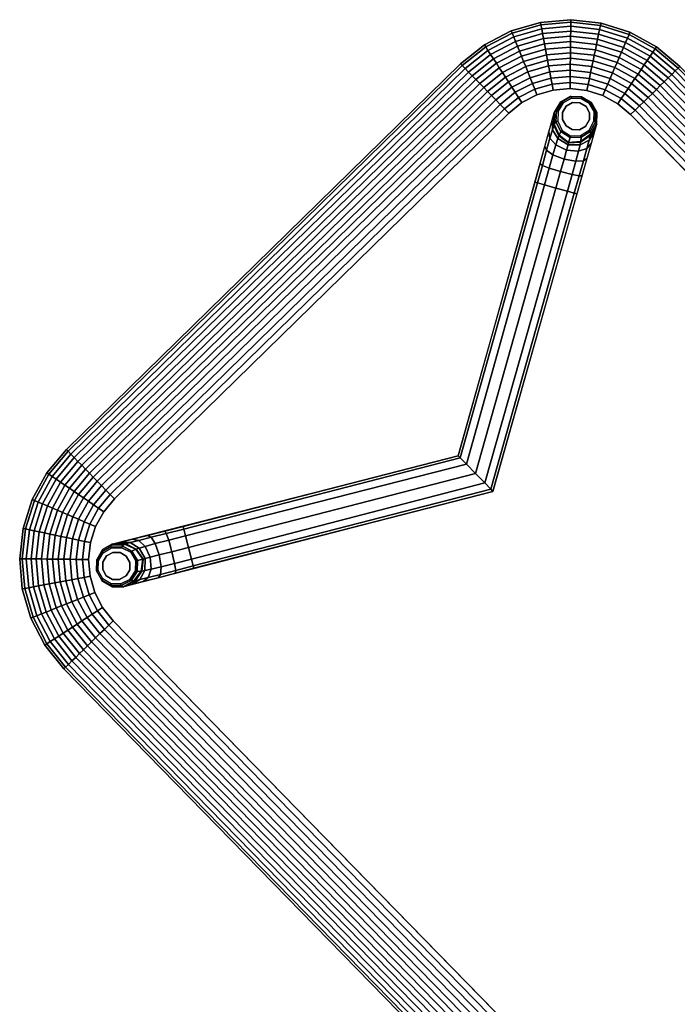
# Model space of a CAD drawing. Header units: inches. Extents: x -419 to 77, y -13 to 172.
# Tile 147 of 256: x -34 to -19, y 75 to 97. Entities that reach past the tile are written whole.
import ezdxf

# ---------------------------------------------------------------- set-up
doc = ezdxf.new("R2010")
doc.units = ezdxf.units.IN
doc.header["$MEASUREMENT"] = 0
for name, color, linetype in [('A-FURN', 1, 'Continuous'), ('A-FURN-3-OPENEST-TABLE-FRAME', 251, 'Continuous'), ('A-FURN-3-OPENEST-TABLE-FRAME-TRIM', 250, 'Continuous'), ('A-FURN-3-OPENEST-TABLE-TOP', 33, 'Continuous')]:
    doc.layers.add(name, color=color, linetype=linetype)

# ---------------------------------------------------------------- blocks, each defined once
blk = doc.blocks.new('SORA-5320-X-3D-3')
at = {"layer": 'A-FURN-3-OPENEST-TABLE-FRAME'}
for points, invisible_edges in [([(-23.876, 7.773, 0.177), (-24.3, 7.35, 0.177), (-24.243, 7.138, 0.177), (-23.664, 7.716, 0.177)], 5), ([(-24.3, 7.35, 0.177), (-23.876, 7.773, 0.177), (-24.088, 7.717, 0.177), (-24.243, 7.562, 0.177)], 1), ([(-23.664, 7.716, 0.177), (-24.243, 7.138, 0.177), (-24.087, 6.968, 0.177), (-23.509, 7.561, 0.177)], 5), ([(-23.509, 7.561, 0.177), (-24.087, 6.968, 0.177), (-23.868, 6.895, 0.177), (-23.44, 7.341, 0.177)], 5), ([(-23.427, 7.568, 8.878), (-23.4, 7.525, 9.309), (-23.4, 7.525, 9.309), (-23.414, 7.565, 11.201)], 4), ([(-22.599, 6.121, 10.492), (-19.077, 0.004, 10.492), (-19.077, 0.004, 11.201), (-23.414, 7.565, 11.201)], 8), ([(-23.321, 7.39, 9.713), (-23.414, 7.565, 11.201), (-23.414, 7.565, 11.201), (-23.4, 7.525, 9.309)], 5), ([(-23.321, 7.39, 9.713), (-23.189, 7.161, 10.056), (-23.189, 7.161, 10.056), (-23.414, 7.565, 11.201)], 12), ([(-23.189, 7.161, 10.056), (-23.013, 6.853, 10.305), (-23.013, 6.853, 10.305), (-23.414, 7.565, 11.201)], 12), ([(-23.013, 6.853, 10.305), (-22.811, 6.497, 10.448), (-22.811, 6.497, 10.448), (-23.414, 7.565, 11.201)], 12), ([(-22.811, 6.497, 10.448), (-22.599, 6.121, 10.492), (-22.599, 6.121, 10.492), (-23.414, 7.565, 11.201)], 12), ([(-23.44, 7.341, 0.177), (-23.868, 6.895, 0.177), (-23.645, 6.949, 0.177), (-23.487, 7.116, 0.177)], 1), ([(-24.266, 7.025, 9.309), (-24.29, 7.07, 8.878), (-24.29, 7.07, 8.878), (-24.294, 7.057, 11.201)], 8), ([(-20.213, 0.004, 10.492), (-23.452, 5.629, 10.492), (-24.294, 7.057, 11.201), (-20.213, 0.004, 11.201)], 2), ([(-23.452, 5.629, 10.492), (-23.672, 6.001, 10.448), (-23.672, 6.001, 10.448), (-24.294, 7.057, 11.201)], 12), ([(-23.672, 6.001, 10.448), (-23.879, 6.354, 10.305), (-23.879, 6.354, 10.305), (-24.294, 7.057, 11.201)], 12), ([(-24.057, 6.66, 10.056), (-24.294, 7.057, 11.201), (-24.294, 7.057, 11.201), (-23.879, 6.354, 10.305)], 5), ([(-24.057, 6.66, 10.056), (-24.189, 6.889, 9.713), (-24.189, 6.889, 9.713), (-24.294, 7.057, 11.201)], 12), ([(-24.266, 7.025, 9.309), (-24.294, 7.057, 11.201), (-24.294, 7.057, 11.201), (-24.189, 6.889, 9.713)], 5), ([(-20.213, 0.004, 11.201), (-20.213, 0.004, 10.492), (-23.452, -5.622, 10.492), (-24.294, -7.05, 11.201)], 4), ([(-23.414, -7.557, 11.201), (-22.599, -6.113, 10.492), (-19.077, 0.004, 10.492), (-19.077, 0.004, 11.201)], 1), ([(-24.294, -7.05, 11.201), (-23.452, -5.622, 10.492), (-23.672, -5.993, 10.448)], 9), ([(-24.294, -7.05, 11.201), (-23.672, -5.993, 10.448), (-23.879, -6.346, 10.305)], 9), ([(-23.414, -7.557, 11.201), (-22.811, -6.489, 10.448), (-22.599, -6.113, 10.492)], 9), ([(-23.879, -6.346, 10.305), (-24.057, -6.653, 10.056), (-24.294, -7.05, 11.201)], 10), ([(-23.414, -7.557, 11.201), (-23.013, -6.846, 10.305), (-22.811, -6.489, 10.448)], 9), ([(-24.294, -7.05, 11.201), (-24.057, -6.653, 10.056), (-24.189, -6.882, 9.713)], 9), ([(-24.189, -6.882, 9.713), (-24.266, -7.018, 9.309), (-24.294, -7.05, 11.201)], 10), ([(-23.509, -7.554, 0.177), (-23.664, -7.709, 0.177), (-24.243, -7.131, 0.177), (-24.087, -6.961, 0.177)], 10), ([(-23.44, -7.334, 0.177), (-23.509, -7.554, 0.177), (-24.087, -6.961, 0.177), (-23.868, -6.888, 0.177)], 10), ([(-23.487, -7.108, 0.177), (-23.44, -7.334, 0.177), (-23.868, -6.888, 0.177), (-23.645, -6.941, 0.177)], 2), ([(-23.414, -7.557, 11.201), (-23.189, -7.153, 10.056), (-23.013, -6.846, 10.305)], 9), ([(-23.664, -7.709, 0.177), (-23.876, -7.766, 0.177), (-24.3, -7.343, 0.177), (-24.243, -7.131, 0.177)], 10), ([(-24.294, -7.05, 11.201), (-24.266, -7.018, 9.309), (-24.29, -7.063, 8.878)], 1), ([(-23.414, -7.557, 11.201), (-23.321, -7.382, 9.713), (-23.189, -7.153, 10.056)], 9), ([(-24.243, -7.554, 0.177), (-24.3, -7.343, 0.177), (-23.876, -7.766, 0.177), (-24.088, -7.709, 0.177)], 2), ([(-23.4, -7.517, 9.309), (-23.321, -7.382, 9.713), (-23.414, -7.557, 11.201)], 10), ([(-23.414, -7.557, 11.201), (-23.427, -7.56, 8.878), (-23.4, -7.517, 9.309)], 8)]:
    blk.add_3dface(points, dxfattribs=dict(at, invisible_edges=invisible_edges))
at = {"layer": 'A-FURN-3-OPENEST-TABLE-FRAME-TRIM'}
for points, invisible_edges in [([(-24.195, 7.35), (-23.717, 7.626), (-23.876, 7.669), (-24.153, 7.51)], 5), ([(-24.036, 7.626), (-24.153, 7.51), (-24.153, 7.51), (-23.876, 7.669)], 4), ([(-23.717, 7.626), (-24.195, 7.35), (-24.153, 7.191), (-23.6, 7.51)], 5), ([(-24.153, 7.191), (-24.036, 7.074), (-23.557, 7.35), (-23.6, 7.51)], 10), ([(-23.557, 7.35), (-24.036, 7.074), (-23.876, 7.031), (-23.6, 7.191)], 5), ([(-23.6, 7.191), (-23.876, 7.031), (-23.876, 7.031), (-23.717, 7.074)], 1), ([(-23.6, -7.502), (-23.717, -7.619), (-24.195, -7.342), (-24.153, -7.183)], 10), ([(-23.6, -7.502), (-24.153, -7.183), (-24.036, -7.066), (-23.557, -7.342)], 5), ([(-23.6, -7.183), (-23.557, -7.342), (-24.036, -7.066), (-23.876, -7.023)], 10), ([(-23.717, -7.066), (-23.6, -7.183), (-23.876, -7.023)], 2), ([(-24.153, -7.502), (-24.195, -7.342), (-23.717, -7.619), (-23.876, -7.662)], 10), ([(-23.876, -7.662), (-24.036, -7.619), (-24.153, -7.502)], 8)]:
    blk.add_3dface(points, dxfattribs=dict(at, invisible_edges=invisible_edges))
at = {"layer": 'A-FURN-3-OPENEST-TABLE-TOP'}
for points, invisible_edges in [([(-23.785, 8.117, 12.185), (-24.125, 7.936, 12.185), (-24.125, -7.935, 12.185), (-23.785, -8.117, 12.185)], 10), ([(-23.785, -8.117, 11.201), (-24.125, -7.935, 11.201), (-24.125, 7.936, 11.201), (-23.785, 8.117, 11.201)], 10), ([(-23.785, -8.117, 12.185), (-23.415, -8.229, 12.185), (-23.415, 8.229, 12.185), (-23.785, 8.117, 12.185)], 10), ([(-23.785, 8.117, 11.201), (-23.415, 8.229, 11.201), (-23.415, -8.229, 11.201), (-23.785, -8.117, 11.201)], 10), ([(-23.031, 8.267, 12.185), (-23.415, 8.229, 12.185), (-23.415, -8.229, 12.185), (-23.031, -8.267, 12.185)], 10), ([(-23.031, -8.267, 11.201), (-23.415, -8.229, 11.201), (-23.415, 8.229, 11.201), (-23.031, 8.267, 11.201)], 10), ([(-23.031, -8.267, 12.185), (23.032, -8.267, 12.185), (23.032, 8.267, 12.185), (-23.031, 8.267, 12.185)], 10), ([(-23.031, 8.267, 11.201), (23.032, 8.267, 11.201), (23.032, -8.267, 11.201), (-23.031, -8.267, 11.201)], 10), ([(-24.423, -7.691, 12.185), (-24.125, -7.935, 12.185), (-24.125, 7.936, 12.185), (-24.423, 7.691, 12.185)], 10), ([(-24.423, 7.691, 11.201), (-24.125, 7.936, 11.201), (-24.125, -7.935, 11.201), (-24.423, -7.691, 11.201)], 10), ([(-24.423, 7.691, 12.185), (-24.668, 7.393, 12.185), (-24.668, -7.392, 12.185), (-24.423, -7.691, 12.185)], 10), ([(-24.423, -7.691, 11.201), (-24.668, -7.392, 11.201), (-24.668, 7.393, 11.201), (-24.423, 7.691, 11.201)], 10), ([(-24.85, -7.052, 12.185), (-24.668, -7.392, 12.185), (-24.668, 7.393, 12.185), (-24.85, 7.052, 12.185)], 10), ([(-24.85, 7.052, 11.201), (-24.668, 7.393, 11.201), (-24.668, -7.392, 11.201), (-24.85, -7.052, 11.201)], 10), ([(-24.85, 7.052, 12.185), (-24.962, 6.683, 12.185), (-24.962, -6.683, 12.185), (-24.85, -7.052, 12.185)], 10), ([(-24.85, -7.052, 11.201), (-24.962, -6.683, 11.201), (-24.962, 6.683, 11.201), (-24.85, 7.052, 11.201)], 10), ([(-24.999, -6.299, 12.185), (-24.962, -6.683, 12.185), (-24.962, 6.683, 12.185), (-24.999, 6.299, 12.185)], 2), ([(-24.999, 6.299, 11.201), (-24.962, 6.683, 11.201), (-24.962, -6.683, 11.201), (-24.999, -6.299, 11.201)], 2)]:
    blk.add_3dface(points, dxfattribs=dict(at, invisible_edges=invisible_edges))
at = {"layer": 'A-FURN-3-OPENEST-TABLE-FRAME'}
mesh = blk.add_polymesh((3, 7), dxfattribs=at)
for k, corner in enumerate([(-23.414, 7.565, 11.201), (-23.599, 7.751, 11.201), (-23.853, 7.819, 11.201), (-24.107, 7.751, 11.201), (-24.293, 7.565, 11.201), (-24.361, 7.311, 11.201), (-24.294, 7.057, 11.201), (-23.475, 7.581, 0.216), (-23.645, 7.751, 0.216), (-23.876, 7.813, 0.217), (-24.107, 7.751, 0.217), (-24.277, 7.582, 0.217), (-24.339, 7.35, 0.216), (-24.277, 7.119, 0.216), (-23.509, 7.561, 0.177), (-23.664, 7.716, 0.177), (-23.876, 7.773, 0.177), (-24.088, 7.717, 0.177), (-24.243, 7.562, 0.177), (-24.3, 7.35, 0.177), (-24.243, 7.138, 0.177)]):
    mesh.set_mesh_vertex(divmod(k, 7), corner)
mesh = blk.add_polymesh((10, 7), dxfattribs=at)
for k, corner in enumerate([(-24.243, 7.138, 0.177), (-24.087, 6.968, 0.177), (-23.868, 6.895, 0.177), (-23.645, 6.949, 0.177), (-23.487, 7.116, 0.177), (-23.44, 7.341, 0.177), (-23.509, 7.561, 0.177), (-24.277, 7.119, 0.216), (-24.107, 6.934, 0.216), (-23.868, 6.856, 0.216), (-23.625, 6.915, 0.216), (-23.453, 7.096, 0.216), (-23.401, 7.341, 0.216), (-23.475, 7.581, 0.216), (-24.29, 7.07, 8.878), (-24.098, 6.868, 8.874), (-23.837, 6.767, 8.871), (-23.563, 6.807, 8.869), (-23.391, 7.024, 8.871), (-23.348, 7.3, 8.874), (-23.427, 7.568, 8.878), (-24.266, 7.025, 9.309), (-24.084, 6.84, 9.282), (-23.831, 6.753, 9.259), (-23.559, 6.801, 9.247), (-23.382, 7.012, 9.259), (-23.331, 7.275, 9.282), (-23.4, 7.525, 9.309), (-24.189, 6.889, 9.713), (-24.033, 6.747, 9.63), (-23.802, 6.694, 9.557), (-23.536, 6.761, 9.52), (-23.345, 6.957, 9.557), (-23.276, 7.184, 9.63), (-23.321, 7.39, 9.713), (-24.057, 6.66, 10.056), (-23.935, 6.574, 9.899), (-23.733, 6.565, 9.763), (-23.475, 6.655, 9.692), (-23.268, 6.833, 9.762), (-23.175, 7.012, 9.899), (-23.189, 7.161, 10.056), (-23.879, 6.354, 10.305), (-23.79, 6.324, 10.075), (-23.618, 6.358, 9.874), (-23.369, 6.471, 9.77), (-23.146, 6.63, 9.873), (-23.03, 6.762, 10.075), (-23.013, 6.853, 10.305), (-23.672, 6.001, 10.448), (-23.61, 6.013, 10.161), (-23.46, 6.081, 9.911), (-23.219, 6.211, 9.782), (-22.984, 6.355, 9.91), (-22.852, 6.45, 10.161), (-22.811, 6.497, 10.448), (-23.452, 5.629, 10.492), (-23.401, 5.658, 10.183), (-23.262, 5.739, 9.913), (-23.025, 5.875, 9.774), (-22.788, 6.012, 9.912), (-22.649, 6.092, 10.183), (-22.599, 6.121, 10.492), (-20.213, 0.004, 10.492), (-20.15, 0.004, 10.169), (-19.945, 0.004, 9.912), (-19.645, 0.004, 9.778), (-19.347, 0.004, 9.914), (-19.143, 0.004, 10.171), (-19.077, 0.004, 10.492)]):
    mesh.set_mesh_vertex(divmod(k, 7), corner)
mesh = blk.add_polymesh((10, 7), dxfattribs=at)
for k, corner in enumerate([(-23.509, -7.554, 0.177), (-23.44, -7.334, 0.177), (-23.487, -7.108, 0.177), (-23.645, -6.941, 0.177), (-23.868, -6.888, 0.177), (-24.087, -6.961, 0.177), (-24.243, -7.131, 0.177), (-23.475, -7.574, 0.216), (-23.401, -7.334, 0.216), (-23.453, -7.088, 0.216), (-23.625, -6.907, 0.216), (-23.868, -6.848, 0.216), (-24.107, -6.926, 0.216), (-24.277, -7.111, 0.216), (-23.427, -7.56, 8.878), (-23.348, -7.293, 8.874), (-23.391, -7.016, 8.871), (-23.563, -6.8, 8.869), (-23.837, -6.759, 8.871), (-24.098, -6.86, 8.874), (-24.29, -7.063, 8.878), (-23.4, -7.517, 9.309), (-23.331, -7.267, 9.282), (-23.382, -7.004, 9.259), (-23.559, -6.793, 9.247), (-23.831, -6.745, 9.259), (-24.084, -6.832, 9.282), (-24.266, -7.018, 9.309), (-23.321, -7.382, 9.713), (-23.276, -7.176, 9.63), (-23.345, -6.95, 9.557), (-23.536, -6.753, 9.52), (-23.802, -6.686, 9.557), (-24.033, -6.74, 9.63), (-24.189, -6.882, 9.713), (-23.189, -7.153, 10.056), (-23.175, -7.004, 9.899), (-23.268, -6.825, 9.762), (-23.475, -6.647, 9.692), (-23.733, -6.557, 9.763), (-23.935, -6.566, 9.899), (-24.057, -6.653, 10.056), (-23.013, -6.846, 10.305), (-23.03, -6.754, 10.075), (-23.146, -6.622, 9.873), (-23.369, -6.463, 9.77), (-23.618, -6.35, 9.874), (-23.79, -6.316, 10.075), (-23.879, -6.346, 10.305), (-22.811, -6.489, 10.448), (-22.852, -6.443, 10.161), (-22.984, -6.348, 9.91), (-23.219, -6.204, 9.782), (-23.46, -6.073, 9.911), (-23.61, -6.006, 10.161), (-23.672, -5.993, 10.448), (-22.599, -6.113, 10.492), (-22.649, -6.084, 10.183), (-22.788, -6.005, 9.912), (-23.025, -5.868, 9.774), (-23.262, -5.731, 9.913), (-23.401, -5.651, 10.183), (-23.452, -5.622, 10.492), (-19.077, 0.004, 10.492), (-19.143, 0.004, 10.171), (-19.347, 0.004, 9.914), (-19.645, 0.004, 9.778), (-19.945, 0.004, 9.912), (-20.15, 0.004, 10.169), (-20.213, 0.004, 10.492)]):
    mesh.set_mesh_vertex(divmod(k, 7), corner)
mesh = blk.add_polymesh((3, 7), dxfattribs=at)
for k, corner in enumerate([(-24.294, -7.05, 11.201), (-24.361, -7.304, 11.201), (-24.293, -7.557, 11.201), (-24.107, -7.743, 11.201), (-23.853, -7.811, 11.201), (-23.599, -7.743, 11.201), (-23.414, -7.557, 11.201), (-24.277, -7.111, 0.216), (-24.339, -7.343, 0.216), (-24.277, -7.574, 0.217), (-24.107, -7.743, 0.217), (-23.876, -7.805, 0.217), (-23.645, -7.743, 0.216), (-23.475, -7.574, 0.216), (-24.243, -7.131, 0.177), (-24.3, -7.343, 0.177), (-24.243, -7.554, 0.177), (-24.088, -7.709, 0.177), (-23.876, -7.766, 0.177), (-23.664, -7.709, 0.177), (-23.509, -7.554, 0.177)]):
    mesh.set_mesh_vertex(divmod(k, 7), corner)
at = {"layer": 'A-FURN-3-OPENEST-TABLE-FRAME-TRIM'}
mesh = blk.add_polymesh((2, 12), dxfattribs=dict(at, n_close=True))
for k, corner in enumerate([(-23.6, 7.51), (-23.717, 7.626), (-23.876, 7.669), (-24.036, 7.626), (-24.153, 7.51), (-24.195, 7.35), (-24.153, 7.191), (-24.036, 7.074), (-23.876, 7.031), (-23.717, 7.074), (-23.6, 7.191), (-23.557, 7.35), (-23.6, 7.51, 0.177), (-23.717, 7.626, 0.177), (-23.876, 7.669, 0.177), (-24.036, 7.626, 0.177), (-24.153, 7.51, 0.177), (-24.195, 7.35, 0.177), (-24.153, 7.191, 0.177), (-24.036, 7.074, 0.177), (-23.876, 7.031, 0.177), (-23.717, 7.074, 0.177), (-23.6, 7.191, 0.177), (-23.557, 7.35, 0.177)]):
    mesh.set_mesh_vertex(divmod(k, 12), corner)
mesh = blk.add_polymesh((2, 12), dxfattribs=dict(at, n_close=True))
for k, corner in enumerate([(-23.557, -7.342), (-23.6, -7.183), (-23.717, -7.066), (-23.876, -7.023), (-24.036, -7.066), (-24.153, -7.183), (-24.195, -7.342), (-24.153, -7.502), (-24.036, -7.619), (-23.876, -7.662), (-23.717, -7.619), (-23.6, -7.502), (-23.557, -7.342, 0.177), (-23.6, -7.183, 0.177), (-23.717, -7.066, 0.177), (-23.876, -7.023, 0.177), (-24.036, -7.066, 0.177), (-24.153, -7.183, 0.177), (-24.195, -7.342, 0.177), (-24.153, -7.502, 0.177), (-24.036, -7.619, 0.177), (-23.876, -7.662, 0.177), (-23.717, -7.619, 0.177), (-23.6, -7.502, 0.177)]):
    mesh.set_mesh_vertex(divmod(k, 12), corner)
at = {"layer": 'A-FURN-3-OPENEST-TABLE-TOP'}
mesh = blk.add_polymesh((9, 9), dxfattribs=at)
for k, corner in enumerate([(24.196, 9.11, 12.057), (24.243, 9.223, 12.016), (24.288, 9.333, 11.965), (24.33, 9.435, 11.898), (24.366, 9.522, 11.809), (24.387, 9.572, 11.693), (24.366, 9.522, 11.577), (24.33, 9.435, 11.488), (24.288, 9.333, 11.421), (23.625, 9.283, 12.057), (23.649, 9.403, 12.016), (23.672, 9.52, 11.965), (23.694, 9.628, 11.898), (23.712, 9.72, 11.809), (23.723, 9.774, 11.693), (23.712, 9.72, 11.577), (23.694, 9.628, 11.488), (23.672, 9.52, 11.421), (23.032, 9.341, 12.057), (23.032, 9.464, 12.016), (23.032, 9.583, 11.965), (23.032, 9.693, 11.898), (23.032, 9.787, 11.809), (23.032, 9.842, 11.693), (23.032, 9.787, 11.577), (23.032, 9.693, 11.488), (23.032, 9.583, 11.421), (-23.031, 9.341, 12.057), (-23.031, 9.464, 12.016), (-23.031, 9.583, 11.965), (-23.031, 9.693, 11.898), (-23.031, 9.787, 11.809), (-23.031, 9.842, 11.693), (-23.031, 9.787, 11.577), (-23.031, 9.693, 11.488), (-23.031, 9.583, 11.421), (-23.625, 9.283, 12.057), (-23.649, 9.403, 12.016), (-23.672, 9.52, 11.965), (-23.694, 9.628, 11.898), (-23.712, 9.72, 11.809), (-23.723, 9.774, 11.693), (-23.712, 9.72, 11.577), (-23.694, 9.628, 11.488), (-23.672, 9.52, 11.421), (-24.196, 9.11, 12.057), (-24.243, 9.223, 12.016), (-24.288, 9.333, 11.965), (-24.33, 9.435, 11.898), (-24.366, 9.522, 11.809), (-24.387, 9.572, 11.693), (-24.366, 9.522, 11.577), (-24.33, 9.435, 11.488), (-24.288, 9.333, 11.421), (-24.721, 8.829, 12.057), (-24.79, 8.931, 12.016), (-24.856, 9.029, 11.965), (-24.917, 9.121, 11.898), (-24.969, 9.199, 11.809), (-25, 9.245, 11.693), (-24.969, 9.199, 11.577), (-24.917, 9.121, 11.488), (-24.856, 9.029, 11.421), (-25.182, 8.45, 12.057), (-25.269, 8.537, 12.016), (-25.353, 8.621, 11.965), (-25.432, 8.699, 11.898), (-25.498, 8.766, 11.809), (-25.537, 8.804, 11.693), (-25.498, 8.766, 11.577), (-25.432, 8.699, 11.488), (-25.353, 8.621, 11.421), (-25.561, 7.989, 12.057), (-25.663, 8.057, 12.016), (-25.762, 8.123, 11.965), (-25.854, 8.185, 11.898), (-25.931, 8.237, 11.809), (-25.977, 8.267, 11.693), (-25.931, 8.237, 11.577), (-25.854, 8.185, 11.488), (-25.762, 8.123, 11.421)]):
    mesh.set_mesh_vertex(divmod(k, 9), corner)
mesh = blk.add_polymesh((9, 9), dxfattribs=at)
for k, corner in enumerate([(24.288, 9.333, 11.421), (24.243, 9.223, 11.37), (24.196, 9.11, 11.329), (24.148, 8.994, 11.296), (24.099, 8.877, 11.269), (24.05, 8.759, 11.248), (24, 8.638, 11.231), (23.946, 8.508, 11.217), (23.893, 8.378, 11.208), (23.672, 9.52, 11.421), (23.649, 9.403, 11.37), (23.625, 9.283, 11.329), (23.601, 9.16, 11.296), (23.576, 9.036, 11.269), (23.551, 8.91, 11.248), (23.525, 8.782, 11.231), (23.498, 8.644, 11.217), (23.47, 8.506, 11.208), (23.032, 9.583, 11.421), (23.032, 9.464, 11.37), (23.032, 9.341, 11.329), (23.032, 9.216, 11.296), (23.032, 9.089, 11.269), (23.032, 8.961, 11.248), (23.032, 8.83, 11.231), (23.032, 8.69, 11.217), (23.032, 8.549, 11.208), (-23.031, 9.583, 11.421), (-23.031, 9.464, 11.37), (-23.031, 9.341, 11.329), (-23.031, 9.216, 11.296), (-23.031, 9.089, 11.269), (-23.031, 8.961, 11.248), (-23.031, 8.83, 11.231), (-23.031, 8.69, 11.217), (-23.031, 8.549, 11.208), (-23.672, 9.52, 11.421), (-23.649, 9.403, 11.37), (-23.625, 9.283, 11.329), (-23.601, 9.16, 11.296), (-23.576, 9.036, 11.269), (-23.551, 8.91, 11.248), (-23.525, 8.782, 11.231), (-23.498, 8.644, 11.217), (-23.47, 8.506, 11.208), (-24.288, 9.333, 11.421), (-24.243, 9.223, 11.37), (-24.196, 9.11, 11.329), (-24.148, 8.994, 11.296), (-24.099, 8.877, 11.269), (-24.05, 8.759, 11.248), (-24, 8.638, 11.231), (-23.946, 8.508, 11.217), (-23.892, 8.378, 11.208), (-24.856, 9.029, 11.421), (-24.79, 8.931, 11.37), (-24.721, 8.829, 11.329), (-24.652, 8.724, 11.296), (-24.581, 8.619, 11.269), (-24.511, 8.513, 11.248), (-24.438, 8.404, 11.231), (-24.36, 8.287, 11.217), (-24.281, 8.17, 11.208), (-25.353, 8.621, 11.421), (-25.269, 8.537, 11.37), (-25.182, 8.45, 11.329), (-25.094, 8.362, 11.296), (-25.004, 8.272, 11.269), (-24.914, 8.182, 11.248), (-24.821, 8.089, 11.231), (-24.722, 7.99, 11.217), (-24.622, 7.89, 11.208), (-25.762, 8.123, 11.421), (-25.663, 8.057, 11.37), (-25.561, 7.989, 11.329), (-25.457, 7.92, 11.296), (-25.351, 7.849, 11.269), (-25.245, 7.778, 11.248), (-25.136, 7.705, 11.231), (-25.019, 7.627, 11.217), (-24.902, 7.549, 11.208)]):
    mesh.set_mesh_vertex(divmod(k, 9), corner)
mesh = blk.add_polymesh((9, 9), dxfattribs=at)
for k, corner in enumerate([(23.785, 8.117, 12.185), (23.839, 8.248, 12.183), (23.893, 8.378, 12.178), (23.946, 8.508, 12.168), (24, 8.638, 12.155), (24.05, 8.759, 12.138), (24.099, 8.877, 12.117), (24.148, 8.994, 12.09), (24.196, 9.11, 12.057), (23.415, 8.229, 12.185), (23.443, 8.368, 12.183), (23.47, 8.506, 12.178), (23.498, 8.644, 12.168), (23.525, 8.782, 12.155), (23.551, 8.91, 12.138), (23.576, 9.036, 12.117), (23.601, 9.16, 12.09), (23.625, 9.283, 12.057), (23.032, 8.267, 12.185), (23.032, 8.408, 12.183), (23.032, 8.549, 12.178), (23.032, 8.69, 12.168), (23.032, 8.83, 12.155), (23.032, 8.961, 12.138), (23.032, 9.089, 12.117), (23.032, 9.216, 12.09), (23.032, 9.341, 12.057), (-23.031, 8.267, 12.185), (-23.031, 8.408, 12.183), (-23.031, 8.549, 12.178), (-23.031, 8.69, 12.168), (-23.031, 8.83, 12.155), (-23.031, 8.961, 12.138), (-23.031, 9.089, 12.117), (-23.031, 9.216, 12.09), (-23.031, 9.341, 12.057), (-23.415, 8.229, 12.185), (-23.443, 8.368, 12.183), (-23.47, 8.506, 12.178), (-23.498, 8.644, 12.168), (-23.525, 8.782, 12.155), (-23.551, 8.91, 12.138), (-23.576, 9.036, 12.117), (-23.601, 9.16, 12.09), (-23.625, 9.283, 12.057), (-23.785, 8.117, 12.185), (-23.839, 8.248, 12.183), (-23.892, 8.378, 12.178), (-23.946, 8.508, 12.168), (-24, 8.638, 12.155), (-24.05, 8.759, 12.138), (-24.099, 8.877, 12.117), (-24.148, 8.994, 12.09), (-24.196, 9.11, 12.057), (-24.125, 7.936, 12.185), (-24.203, 8.053, 12.183), (-24.281, 8.17, 12.178), (-24.36, 8.287, 12.168), (-24.438, 8.404, 12.155), (-24.511, 8.513, 12.138), (-24.581, 8.619, 12.117), (-24.652, 8.724, 12.09), (-24.721, 8.829, 12.057), (-24.423, 7.691, 12.185), (-24.523, 7.79, 12.183), (-24.622, 7.89, 12.178), (-24.722, 7.99, 12.168), (-24.821, 8.089, 12.155), (-24.914, 8.182, 12.138), (-25.004, 8.272, 12.117), (-25.094, 8.362, 12.09), (-25.182, 8.45, 12.057), (-24.668, 7.393, 12.185), (-24.785, 7.471, 12.183), (-24.902, 7.549, 12.178), (-25.019, 7.627, 12.168), (-25.136, 7.705, 12.155), (-25.245, 7.778, 12.138), (-25.351, 7.849, 12.117), (-25.457, 7.92, 12.09), (-25.561, 7.989, 12.057)]):
    mesh.set_mesh_vertex(divmod(k, 9), corner)
mesh = blk.add_polymesh((9, 3), dxfattribs=at)
for k, corner in enumerate([(23.893, 8.378, 11.208), (23.839, 8.248, 11.203), (23.785, 8.117, 11.201), (23.47, 8.506, 11.208), (23.443, 8.368, 11.203), (23.415, 8.229, 11.201), (23.032, 8.549, 11.208), (23.032, 8.408, 11.203), (23.032, 8.267, 11.201), (-23.031, 8.549, 11.208), (-23.031, 8.408, 11.203), (-23.031, 8.267, 11.201), (-23.47, 8.506, 11.208), (-23.443, 8.368, 11.203), (-23.415, 8.229, 11.201), (-23.892, 8.378, 11.208), (-23.839, 8.248, 11.203), (-23.785, 8.117, 11.201), (-24.281, 8.17, 11.208), (-24.203, 8.053, 11.203), (-24.125, 7.936, 11.201), (-24.622, 7.89, 11.208), (-24.523, 7.79, 11.203), (-24.423, 7.691, 11.201), (-24.902, 7.549, 11.208), (-24.785, 7.471, 11.203), (-24.668, 7.393, 11.201)]):
    mesh.set_mesh_vertex(divmod(k, 3), corner)
mesh = blk.add_polymesh((5, 9), dxfattribs=at)
for k, corner in enumerate([(-25.561, 7.989, 12.057), (-25.663, 8.057, 12.016), (-25.762, 8.123, 11.965), (-25.854, 8.185, 11.898), (-25.931, 8.237, 11.809), (-25.977, 8.267, 11.693), (-25.931, 8.237, 11.577), (-25.854, 8.185, 11.488), (-25.762, 8.123, 11.421), (-25.842, 7.463, 12.057), (-25.955, 7.51, 12.016), (-26.065, 7.556, 11.965), (-26.167, 7.598, 11.898), (-26.254, 7.634, 11.809), (-26.305, 7.655, 11.693), (-26.254, 7.634, 11.577), (-26.167, 7.598, 11.488), (-26.065, 7.556, 11.421), (-26.015, 6.893, 12.057), (-26.135, 6.917, 12.016), (-26.252, 6.94, 11.965), (-26.36, 6.961, 11.898), (-26.452, 6.98, 11.809), (-26.506, 6.99, 11.693), (-26.452, 6.98, 11.577), (-26.36, 6.961, 11.488), (-26.252, 6.94, 11.421), (-26.073, 6.299, 12.057), (-26.196, 6.299, 12.016), (-26.315, 6.299, 11.965), (-26.426, 6.299, 11.898), (-26.519, 6.299, 11.809), (-26.574, 6.299, 11.693), (-26.519, 6.299, 11.577), (-26.426, 6.299, 11.488), (-26.315, 6.299, 11.421), (-26.073, -6.299, 12.057), (-26.196, -6.299, 12.016), (-26.315, -6.299, 11.965), (-26.426, -6.299, 11.898), (-26.519, -6.299, 11.809), (-26.574, -6.299, 11.693), (-26.519, -6.299, 11.577), (-26.426, -6.299, 11.488), (-26.315, -6.299, 11.421)]):
    mesh.set_mesh_vertex(divmod(k, 9), corner)
mesh = blk.add_polymesh((5, 9), dxfattribs=at)
for k, corner in enumerate([(-25.762, 8.123, 11.421), (-25.663, 8.057, 11.37), (-25.561, 7.989, 11.329), (-25.457, 7.92, 11.296), (-25.351, 7.849, 11.269), (-25.245, 7.778, 11.248), (-25.136, 7.705, 11.231), (-25.019, 7.627, 11.217), (-24.902, 7.549, 11.208), (-26.065, 7.556, 11.421), (-25.955, 7.51, 11.37), (-25.842, 7.463, 11.329), (-25.726, 7.415, 11.296), (-25.609, 7.367, 11.269), (-25.491, 7.318, 11.248), (-25.37, 7.268, 11.231), (-25.24, 7.214, 11.217), (-25.11, 7.16, 11.208), (-26.252, 6.94, 11.421), (-26.135, 6.917, 11.37), (-26.015, 6.893, 11.329), (-25.892, 6.868, 11.296), (-25.768, 6.844, 11.269), (-25.643, 6.819, 11.248), (-25.514, 6.793, 11.231), (-25.376, 6.766, 11.217), (-25.238, 6.738, 11.208), (-26.315, 6.299, 11.421), (-26.196, 6.299, 11.37), (-26.073, 6.299, 11.329), (-25.948, 6.299, 11.296), (-25.821, 6.299, 11.269), (-25.694, 6.299, 11.248), (-25.562, 6.299, 11.231), (-25.422, 6.299, 11.217), (-25.281, 6.299, 11.208), (-26.315, -6.299, 11.421), (-26.196, -6.299, 11.37), (-26.073, -6.299, 11.329), (-25.948, -6.299, 11.296), (-25.821, -6.299, 11.269), (-25.694, -6.299, 11.248), (-25.562, -6.299, 11.231), (-25.422, -6.299, 11.217), (-25.281, -6.299, 11.208)]):
    mesh.set_mesh_vertex(divmod(k, 9), corner)
mesh = blk.add_polymesh((5, 9), dxfattribs=at)
for k, corner in enumerate([(-24.668, 7.393, 12.185), (-24.785, 7.471, 12.183), (-24.902, 7.549, 12.178), (-25.019, 7.627, 12.168), (-25.136, 7.705, 12.155), (-25.245, 7.778, 12.138), (-25.351, 7.849, 12.117), (-25.457, 7.92, 12.09), (-25.561, 7.989, 12.057), (-24.85, 7.052, 12.185), (-24.98, 7.106, 12.183), (-25.11, 7.16, 12.178), (-25.24, 7.214, 12.168), (-25.37, 7.268, 12.155), (-25.491, 7.318, 12.138), (-25.609, 7.367, 12.117), (-25.726, 7.415, 12.09), (-25.842, 7.463, 12.057), (-24.962, 6.683, 12.185), (-25.1, 6.711, 12.183), (-25.238, 6.738, 12.178), (-25.376, 6.766, 12.168), (-25.514, 6.793, 12.155), (-25.643, 6.819, 12.138), (-25.768, 6.844, 12.117), (-25.892, 6.868, 12.09), (-26.015, 6.893, 12.057), (-24.999, 6.299, 12.185), (-25.14, 6.299, 12.183), (-25.281, 6.299, 12.178), (-25.422, 6.299, 12.168), (-25.562, 6.299, 12.155), (-25.694, 6.299, 12.138), (-25.821, 6.299, 12.117), (-25.948, 6.299, 12.09), (-26.073, 6.299, 12.057), (-24.999, -6.299, 12.185), (-25.14, -6.299, 12.183), (-25.281, -6.299, 12.178), (-25.422, -6.299, 12.168), (-25.562, -6.299, 12.155), (-25.694, -6.299, 12.138), (-25.821, -6.299, 12.117), (-25.948, -6.299, 12.09), (-26.073, -6.299, 12.057)]):
    mesh.set_mesh_vertex(divmod(k, 9), corner)
mesh = blk.add_polymesh((5, 3), dxfattribs=at)
for k, corner in enumerate([(-24.902, 7.549, 11.208), (-24.785, 7.471, 11.203), (-24.668, 7.393, 11.201), (-25.11, 7.16, 11.208), (-24.98, 7.106, 11.203), (-24.85, 7.052, 11.201), (-25.238, 6.738, 11.208), (-25.1, 6.711, 11.203), (-24.962, 6.683, 11.201), (-25.281, 6.299, 11.208), (-25.14, 6.299, 11.203), (-24.999, 6.299, 11.201), (-25.281, -6.299, 11.208), (-25.14, -6.299, 11.203), (-24.999, -6.299, 11.201)]):
    mesh.set_mesh_vertex(divmod(k, 3), corner)
mesh = blk.add_polymesh((9, 9), dxfattribs=at)
for k, corner in enumerate([(-26.073, -6.299, 12.057), (-26.196, -6.299, 12.016), (-26.315, -6.299, 11.965), (-26.426, -6.299, 11.898), (-26.519, -6.299, 11.809), (-26.574, -6.299, 11.693), (-26.519, -6.299, 11.577), (-26.426, -6.299, 11.488), (-26.315, -6.299, 11.421), (-26.015, -6.893, 12.057), (-26.135, -6.917, 12.016), (-26.252, -6.94, 11.965), (-26.36, -6.961, 11.898), (-26.452, -6.98, 11.809), (-26.506, -6.99, 11.693), (-26.452, -6.98, 11.577), (-26.36, -6.961, 11.488), (-26.252, -6.94, 11.421), (-25.842, -7.463, 12.057), (-25.955, -7.51, 12.016), (-26.065, -7.556, 11.965), (-26.167, -7.598, 11.898), (-26.254, -7.634, 11.809), (-26.305, -7.655, 11.693), (-26.254, -7.634, 11.577), (-26.167, -7.598, 11.488), (-26.065, -7.556, 11.421), (-25.561, -7.989, 12.057), (-25.663, -8.057, 12.016), (-25.762, -8.123, 11.965), (-25.854, -8.185, 11.898), (-25.931, -8.237, 11.809), (-25.977, -8.267, 11.693), (-25.931, -8.237, 11.577), (-25.854, -8.185, 11.488), (-25.762, -8.123, 11.421), (-25.182, -8.45, 12.057), (-25.269, -8.537, 12.016), (-25.353, -8.621, 11.965), (-25.432, -8.699, 11.898), (-25.498, -8.765, 11.809), (-25.537, -8.804, 11.693), (-25.498, -8.765, 11.577), (-25.432, -8.699, 11.488), (-25.353, -8.621, 11.421), (-24.721, -8.828, 12.057), (-24.79, -8.931, 12.016), (-24.856, -9.029, 11.965), (-24.917, -9.121, 11.898), (-24.969, -9.199, 11.809), (-25, -9.245, 11.693), (-24.969, -9.199, 11.577), (-24.917, -9.121, 11.488), (-24.856, -9.029, 11.421), (-24.196, -9.11, 12.057), (-24.243, -9.223, 12.016), (-24.288, -9.333, 11.965), (-24.33, -9.435, 11.898), (-24.366, -9.521, 11.809), (-24.387, -9.572, 11.693), (-24.366, -9.521, 11.577), (-24.33, -9.435, 11.488), (-24.288, -9.333, 11.421), (-23.625, -9.283, 12.057), (-23.649, -9.403, 12.016), (-23.672, -9.519, 11.965), (-23.694, -9.628, 11.898), (-23.712, -9.72, 11.809), (-23.723, -9.774, 11.693), (-23.712, -9.72, 11.577), (-23.694, -9.628, 11.488), (-23.672, -9.519, 11.421), (-23.031, -9.341, 12.057), (-23.031, -9.464, 12.016), (-23.031, -9.583, 11.965), (-23.031, -9.693, 11.898), (-23.031, -9.787, 11.809), (-23.031, -9.842, 11.693), (-23.031, -9.787, 11.577), (-23.031, -9.693, 11.488), (-23.031, -9.583, 11.421)]):
    mesh.set_mesh_vertex(divmod(k, 9), corner)
mesh = blk.add_polymesh((9, 9), dxfattribs=at)
for k, corner in enumerate([(-26.315, -6.299, 11.421), (-26.196, -6.299, 11.37), (-26.073, -6.299, 11.329), (-25.948, -6.299, 11.296), (-25.821, -6.299, 11.269), (-25.694, -6.299, 11.248), (-25.562, -6.299, 11.231), (-25.422, -6.299, 11.217), (-25.281, -6.299, 11.208), (-26.252, -6.94, 11.421), (-26.135, -6.917, 11.37), (-26.015, -6.893, 11.329), (-25.892, -6.868, 11.296), (-25.768, -6.843, 11.269), (-25.643, -6.819, 11.248), (-25.514, -6.793, 11.231), (-25.376, -6.766, 11.217), (-25.238, -6.738, 11.208), (-26.065, -7.556, 11.421), (-25.955, -7.51, 11.37), (-25.842, -7.463, 11.329), (-25.726, -7.415, 11.296), (-25.609, -7.367, 11.269), (-25.491, -7.318, 11.248), (-25.37, -7.268, 11.231), (-25.24, -7.214, 11.217), (-25.11, -7.16, 11.208), (-25.762, -8.123, 11.421), (-25.663, -8.057, 11.37), (-25.561, -7.989, 11.329), (-25.457, -7.92, 11.296), (-25.351, -7.849, 11.269), (-25.245, -7.778, 11.248), (-25.136, -7.705, 11.231), (-25.019, -7.627, 11.217), (-24.902, -7.549, 11.208), (-25.353, -8.621, 11.421), (-25.269, -8.537, 11.37), (-25.182, -8.45, 11.329), (-25.094, -8.362, 11.296), (-25.004, -8.272, 11.269), (-24.914, -8.182, 11.248), (-24.821, -8.089, 11.231), (-24.722, -7.99, 11.217), (-24.622, -7.89, 11.208), (-24.856, -9.029, 11.421), (-24.79, -8.931, 11.37), (-24.721, -8.828, 11.329), (-24.652, -8.724, 11.296), (-24.581, -8.619, 11.269), (-24.511, -8.513, 11.248), (-24.438, -8.404, 11.231), (-24.36, -8.287, 11.217), (-24.281, -8.17, 11.208), (-24.288, -9.333, 11.421), (-24.243, -9.223, 11.37), (-24.196, -9.11, 11.329), (-24.148, -8.994, 11.296), (-24.099, -8.877, 11.269), (-24.05, -8.759, 11.248), (-24, -8.637, 11.231), (-23.946, -8.508, 11.217), (-23.892, -8.378, 11.208), (-23.672, -9.519, 11.421), (-23.649, -9.403, 11.37), (-23.625, -9.283, 11.329), (-23.601, -9.16, 11.296), (-23.576, -9.035, 11.269), (-23.551, -8.91, 11.248), (-23.525, -8.781, 11.231), (-23.498, -8.644, 11.217), (-23.47, -8.506, 11.208), (-23.031, -9.583, 11.421), (-23.031, -9.464, 11.37), (-23.031, -9.341, 11.329), (-23.031, -9.216, 11.296), (-23.031, -9.089, 11.269), (-23.031, -8.961, 11.248), (-23.031, -8.83, 11.231), (-23.031, -8.69, 11.217), (-23.031, -8.549, 11.208)]):
    mesh.set_mesh_vertex(divmod(k, 9), corner)
mesh = blk.add_polymesh((9, 9), dxfattribs=at)
for k, corner in enumerate([(-24.999, -6.299, 12.185), (-25.14, -6.299, 12.183), (-25.281, -6.299, 12.178), (-25.422, -6.299, 12.168), (-25.562, -6.299, 12.155), (-25.694, -6.299, 12.138), (-25.821, -6.299, 12.117), (-25.948, -6.299, 12.09), (-26.073, -6.299, 12.057), (-24.962, -6.683, 12.185), (-25.1, -6.711, 12.183), (-25.238, -6.738, 12.178), (-25.376, -6.766, 12.168), (-25.514, -6.793, 12.155), (-25.643, -6.819, 12.138), (-25.768, -6.843, 12.117), (-25.892, -6.868, 12.09), (-26.015, -6.893, 12.057), (-24.85, -7.052, 12.185), (-24.98, -7.106, 12.183), (-25.11, -7.16, 12.178), (-25.24, -7.214, 12.168), (-25.37, -7.268, 12.155), (-25.491, -7.318, 12.138), (-25.609, -7.367, 12.117), (-25.726, -7.415, 12.09), (-25.842, -7.463, 12.057), (-24.668, -7.392, 12.185), (-24.785, -7.471, 12.183), (-24.902, -7.549, 12.178), (-25.019, -7.627, 12.168), (-25.136, -7.705, 12.155), (-25.245, -7.778, 12.138), (-25.351, -7.849, 12.117), (-25.457, -7.92, 12.09), (-25.561, -7.989, 12.057), (-24.423, -7.691, 12.185), (-24.523, -7.79, 12.183), (-24.622, -7.89, 12.178), (-24.722, -7.99, 12.168), (-24.821, -8.089, 12.155), (-24.914, -8.182, 12.138), (-25.004, -8.272, 12.117), (-25.094, -8.362, 12.09), (-25.182, -8.45, 12.057), (-24.125, -7.935, 12.185), (-24.203, -8.053, 12.183), (-24.281, -8.17, 12.178), (-24.36, -8.287, 12.168), (-24.438, -8.404, 12.155), (-24.511, -8.513, 12.138), (-24.581, -8.619, 12.117), (-24.652, -8.724, 12.09), (-24.721, -8.828, 12.057), (-23.785, -8.117, 12.185), (-23.839, -8.248, 12.183), (-23.892, -8.378, 12.178), (-23.946, -8.508, 12.168), (-24, -8.637, 12.155), (-24.05, -8.759, 12.138), (-24.099, -8.877, 12.117), (-24.148, -8.994, 12.09), (-24.196, -9.11, 12.057), (-23.415, -8.229, 12.185), (-23.443, -8.368, 12.183), (-23.47, -8.506, 12.178), (-23.498, -8.644, 12.168), (-23.525, -8.781, 12.155), (-23.551, -8.91, 12.138), (-23.576, -9.035, 12.117), (-23.601, -9.16, 12.09), (-23.625, -9.283, 12.057), (-23.031, -8.267, 12.185), (-23.031, -8.408, 12.183), (-23.031, -8.549, 12.178), (-23.031, -8.69, 12.168), (-23.031, -8.83, 12.155), (-23.031, -8.961, 12.138), (-23.031, -9.089, 12.117), (-23.031, -9.216, 12.09), (-23.031, -9.341, 12.057)]):
    mesh.set_mesh_vertex(divmod(k, 9), corner)
mesh = blk.add_polymesh((9, 3), dxfattribs=at)
for k, corner in enumerate([(-25.281, -6.299, 11.208), (-25.14, -6.299, 11.203), (-24.999, -6.299, 11.201), (-25.238, -6.738, 11.208), (-25.1, -6.711, 11.203), (-24.962, -6.683, 11.201), (-25.11, -7.16, 11.208), (-24.98, -7.106, 11.203), (-24.85, -7.052, 11.201), (-24.902, -7.549, 11.208), (-24.785, -7.471, 11.203), (-24.668, -7.392, 11.201), (-24.622, -7.89, 11.208), (-24.523, -7.79, 11.203), (-24.423, -7.691, 11.201), (-24.281, -8.17, 11.208), (-24.203, -8.053, 11.203), (-24.125, -7.935, 11.201), (-23.892, -8.378, 11.208), (-23.839, -8.248, 11.203), (-23.785, -8.117, 11.201), (-23.47, -8.506, 11.208), (-23.443, -8.368, 11.203), (-23.415, -8.229, 11.201), (-23.031, -8.549, 11.208), (-23.031, -8.408, 11.203), (-23.031, -8.267, 11.201)]):
    mesh.set_mesh_vertex(divmod(k, 3), corner)
mesh = blk.add_polymesh((9, 9), dxfattribs=at)
for k, corner in enumerate([(-23.031, -8.267, 12.185), (-23.031, -8.408, 12.183), (-23.031, -8.549, 12.178), (-23.031, -8.69, 12.168), (-23.031, -8.83, 12.155), (-23.031, -8.961, 12.138), (-23.031, -9.089, 12.117), (-23.031, -9.216, 12.09), (-23.031, -9.341, 12.057), (23.032, -8.267, 12.185), (23.032, -8.408, 12.183), (23.032, -8.549, 12.178), (23.032, -8.69, 12.168), (23.032, -8.83, 12.155), (23.032, -8.961, 12.138), (23.032, -9.089, 12.117), (23.032, -9.216, 12.09), (23.032, -9.341, 12.057), (23.415, -8.229, 12.185), (23.443, -8.368, 12.183), (23.47, -8.506, 12.178), (23.498, -8.644, 12.168), (23.525, -8.781, 12.155), (23.551, -8.91, 12.138), (23.576, -9.035, 12.117), (23.601, -9.16, 12.09), (23.625, -9.283, 12.057), (23.785, -8.117, 12.185), (23.839, -8.248, 12.183), (23.893, -8.378, 12.178), (23.946, -8.508, 12.168), (24, -8.637, 12.155), (24.05, -8.759, 12.138), (24.099, -8.877, 12.117), (24.148, -8.994, 12.09), (24.196, -9.11, 12.057), (24.125, -7.935, 12.185), (24.203, -8.053, 12.183), (24.281, -8.17, 12.178), (24.36, -8.287, 12.168), (24.438, -8.404, 12.155), (24.511, -8.513, 12.138), (24.582, -8.619, 12.117), (24.652, -8.724, 12.09), (24.722, -8.828, 12.057), (24.423, -7.691, 12.185), (24.523, -7.79, 12.183), (24.622, -7.89, 12.178), (24.722, -7.99, 12.168), (24.821, -8.089, 12.155), (24.914, -8.182, 12.138), (25.004, -8.272, 12.117), (25.094, -8.362, 12.09), (25.182, -8.45, 12.057), (24.668, -7.392, 12.185), (24.785, -7.471, 12.183), (24.902, -7.549, 12.178), (25.019, -7.627, 12.168), (25.136, -7.705, 12.155), (25.245, -7.778, 12.138), (25.351, -7.849, 12.117), (25.457, -7.92, 12.09), (25.561, -7.989, 12.057), (24.85, -7.052, 12.185), (24.98, -7.106, 12.183), (25.11, -7.16, 12.178), (25.24, -7.214, 12.168), (25.37, -7.268, 12.155), (25.491, -7.318, 12.138), (25.609, -7.367, 12.117), (25.726, -7.415, 12.09), (25.842, -7.463, 12.057), (24.962, -6.683, 12.185), (25.1, -6.711, 12.183), (25.238, -6.738, 12.178), (25.376, -6.766, 12.168), (25.514, -6.793, 12.155), (25.643, -6.819, 12.138), (25.768, -6.843, 12.117), (25.892, -6.868, 12.09), (26.015, -6.893, 12.057)]):
    mesh.set_mesh_vertex(divmod(k, 9), corner)
mesh = blk.add_polymesh((9, 3), dxfattribs=at)
for k, corner in enumerate([(-23.031, -8.549, 11.208), (-23.031, -8.408, 11.203), (-23.031, -8.267, 11.201), (23.032, -8.549, 11.208), (23.032, -8.408, 11.203), (23.032, -8.267, 11.201), (23.47, -8.506, 11.208), (23.443, -8.368, 11.203), (23.415, -8.229, 11.201), (23.893, -8.378, 11.208), (23.839, -8.248, 11.203), (23.785, -8.117, 11.201), (24.281, -8.17, 11.208), (24.203, -8.053, 11.203), (24.125, -7.935, 11.201), (24.622, -7.89, 11.208), (24.523, -7.79, 11.203), (24.423, -7.691, 11.201), (24.902, -7.549, 11.208), (24.785, -7.471, 11.203), (24.668, -7.392, 11.201), (25.11, -7.16, 11.208), (24.98, -7.106, 11.203), (24.85, -7.052, 11.201), (25.238, -6.738, 11.208), (25.1, -6.711, 11.203), (24.962, -6.683, 11.201)]):
    mesh.set_mesh_vertex(divmod(k, 3), corner)
mesh = blk.add_polymesh((9, 9), dxfattribs=at)
for k, corner in enumerate([(-23.031, -9.583, 11.421), (-23.031, -9.464, 11.37), (-23.031, -9.341, 11.329), (-23.031, -9.216, 11.296), (-23.031, -9.089, 11.269), (-23.031, -8.961, 11.248), (-23.031, -8.83, 11.231), (-23.031, -8.69, 11.217), (-23.031, -8.549, 11.208), (23.032, -9.583, 11.421), (23.032, -9.464, 11.37), (23.032, -9.341, 11.329), (23.032, -9.216, 11.296), (23.032, -9.089, 11.269), (23.032, -8.961, 11.248), (23.032, -8.83, 11.231), (23.032, -8.69, 11.217), (23.032, -8.549, 11.208), (23.672, -9.519, 11.421), (23.649, -9.403, 11.37), (23.625, -9.283, 11.329), (23.601, -9.16, 11.296), (23.576, -9.035, 11.269), (23.551, -8.91, 11.248), (23.525, -8.781, 11.231), (23.498, -8.644, 11.217), (23.47, -8.506, 11.208), (24.288, -9.333, 11.421), (24.243, -9.223, 11.37), (24.196, -9.11, 11.329), (24.148, -8.994, 11.296), (24.099, -8.877, 11.269), (24.05, -8.759, 11.248), (24, -8.637, 11.231), (23.946, -8.508, 11.217), (23.893, -8.378, 11.208), (24.856, -9.029, 11.421), (24.79, -8.931, 11.37), (24.722, -8.828, 11.329), (24.652, -8.724, 11.296), (24.582, -8.619, 11.269), (24.511, -8.513, 11.248), (24.438, -8.404, 11.231), (24.36, -8.287, 11.217), (24.281, -8.17, 11.208), (25.353, -8.621, 11.421), (25.269, -8.537, 11.37), (25.182, -8.45, 11.329), (25.094, -8.362, 11.296), (25.004, -8.272, 11.269), (24.914, -8.182, 11.248), (24.821, -8.089, 11.231), (24.722, -7.99, 11.217), (24.622, -7.89, 11.208), (25.762, -8.123, 11.421), (25.663, -8.057, 11.37), (25.561, -7.989, 11.329), (25.457, -7.92, 11.296), (25.351, -7.849, 11.269), (25.245, -7.778, 11.248), (25.136, -7.705, 11.231), (25.019, -7.627, 11.217), (24.902, -7.549, 11.208), (26.065, -7.556, 11.421), (25.955, -7.51, 11.37), (25.842, -7.463, 11.329), (25.726, -7.415, 11.296), (25.609, -7.367, 11.269), (25.491, -7.318, 11.248), (25.37, -7.268, 11.231), (25.24, -7.214, 11.217), (25.11, -7.16, 11.208), (26.252, -6.94, 11.421), (26.135, -6.917, 11.37), (26.015, -6.893, 11.329), (25.892, -6.868, 11.296), (25.768, -6.843, 11.269), (25.643, -6.819, 11.248), (25.514, -6.793, 11.231), (25.376, -6.766, 11.217), (25.238, -6.738, 11.208)]):
    mesh.set_mesh_vertex(divmod(k, 9), corner)
mesh = blk.add_polymesh((9, 9), dxfattribs=at)
for k, corner in enumerate([(-23.031, -9.341, 12.057), (-23.031, -9.464, 12.016), (-23.031, -9.583, 11.965), (-23.031, -9.693, 11.898), (-23.031, -9.787, 11.809), (-23.031, -9.842, 11.693), (-23.031, -9.787, 11.577), (-23.031, -9.693, 11.488), (-23.031, -9.583, 11.421), (23.032, -9.341, 12.057), (23.032, -9.464, 12.016), (23.032, -9.583, 11.965), (23.032, -9.693, 11.898), (23.032, -9.787, 11.809), (23.032, -9.842, 11.693), (23.032, -9.787, 11.577), (23.032, -9.693, 11.488), (23.032, -9.583, 11.421), (23.625, -9.283, 12.057), (23.649, -9.403, 12.016), (23.672, -9.519, 11.965), (23.694, -9.628, 11.898), (23.712, -9.72, 11.809), (23.723, -9.774, 11.693), (23.712, -9.72, 11.577), (23.694, -9.628, 11.488), (23.672, -9.519, 11.421), (24.196, -9.11, 12.057), (24.243, -9.223, 12.016), (24.288, -9.333, 11.965), (24.33, -9.435, 11.898), (24.366, -9.521, 11.809), (24.387, -9.572, 11.693), (24.366, -9.521, 11.577), (24.33, -9.435, 11.488), (24.288, -9.333, 11.421), (24.722, -8.828, 12.057), (24.79, -8.931, 12.016), (24.856, -9.029, 11.965), (24.917, -9.121, 11.898), (24.969, -9.199, 11.809), (25, -9.245, 11.693), (24.969, -9.199, 11.577), (24.917, -9.121, 11.488), (24.856, -9.029, 11.421), (25.182, -8.45, 12.057), (25.269, -8.537, 12.016), (25.353, -8.621, 11.965), (25.432, -8.699, 11.898), (25.498, -8.765, 11.809), (25.537, -8.804, 11.693), (25.498, -8.765, 11.577), (25.432, -8.699, 11.488), (25.353, -8.621, 11.421), (25.561, -7.989, 12.057), (25.663, -8.057, 12.016), (25.762, -8.123, 11.965), (25.854, -8.185, 11.898), (25.932, -8.237, 11.809), (25.977, -8.267, 11.693), (25.932, -8.237, 11.577), (25.854, -8.185, 11.488), (25.762, -8.123, 11.421), (25.842, -7.463, 12.057), (25.955, -7.51, 12.016), (26.065, -7.556, 11.965), (26.167, -7.598, 11.898), (26.254, -7.634, 11.809), (26.305, -7.655, 11.693), (26.254, -7.634, 11.577), (26.167, -7.598, 11.488), (26.065, -7.556, 11.421), (26.015, -6.893, 12.057), (26.135, -6.917, 12.016), (26.252, -6.94, 11.965), (26.36, -6.961, 11.898), (26.452, -6.98, 11.809), (26.506, -6.99, 11.693), (26.452, -6.98, 11.577), (26.36, -6.961, 11.488), (26.252, -6.94, 11.421)]):
    mesh.set_mesh_vertex(divmod(k, 9), corner)

msp = doc.modelspace()

# ---------------------------------------------------------------- block references
at = {"layer": 'A-FURN', "rotation": 314.3467699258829}
msp.add_blockref('SORA-5320-X-3D-3', (-10.171, 72.754), dxfattribs=at)

doc.saveas('drawing.dxf')
